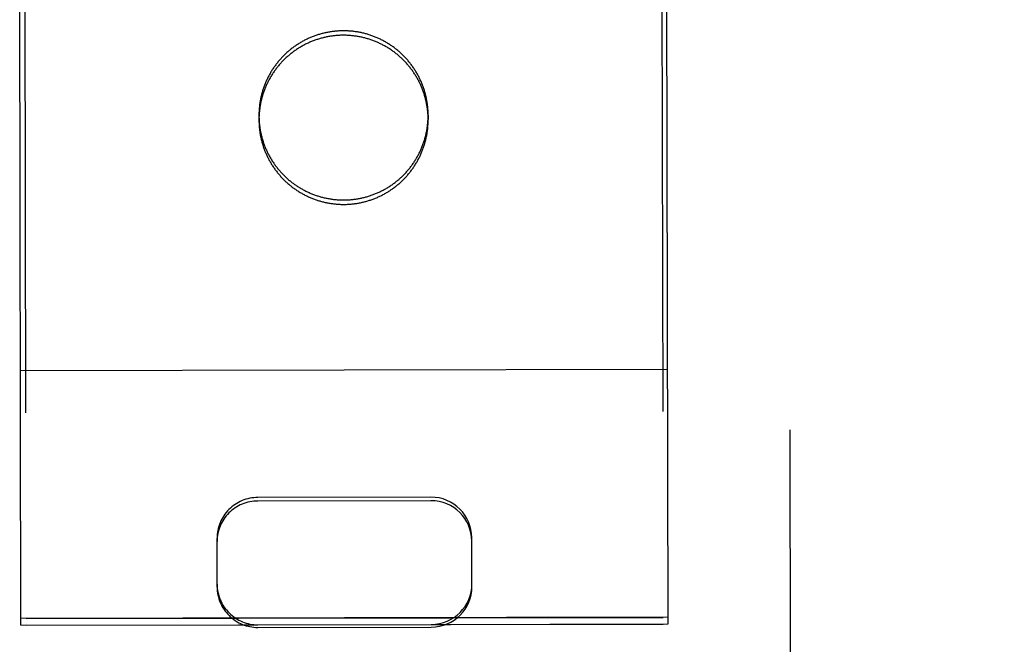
# Model space of a CAD drawing. Header units: inches. Extents: x 0 to 202, y 0 to 130.
# Tile 27 of 77: x 69.008 to 69.974, y 42.755 to 43.369. Entities that reach past the tile are written whole.
import ezdxf

# ---------------------------------------------------------------- set-up
doc = ezdxf.new("R2010")
doc.units = ezdxf.units.IN
doc.header["$LTSCALE"] = 11.091132
doc.header["$MEASUREMENT"] = 0
doc.linetypes.add('HIDDEN', pattern=[0.2, 0.1, -0.1])
doc.layers.get('0').update_dxf_attribs({"linetype": 'CONTINUOUS'})
for name, color, linetype in [('02___PRT_ALL_AXES', 7, 'CONTINUOUS'), ('DEFAULT_2', 8, 'HIDDEN'), ('DIMENSIONS', 7, 'CONTINUOUS')]:
    doc.layers.add(name, color=color, linetype=linetype)
doc.styles.get("Standard").update_dxf_attribs({"font": 'txt', "width": 0.8})
doc.dimstyles.new('DIMSTYLE_3', dxfattribs={"dimtxt": 0.925249, "dimasz": 1.186217, "dimexe": 0.09, "dimexo": 0.07, "dimgap": 0.039, "dimtad": 0, "dimtih": 1, "dimtoh": 1, "dimzin": 4, "dimdsep": 46, "dimtxsty": 'Standard', "dimblk": '_FILLED', "dimblk1": '_FILLED', "dimblk2": '_FILLED', "dimcen": 0.09, "dimadec": 0, "dimazin": 0, "dimtfac": 1, "dimtofl": 0, "dimtmove": 0, "dimatfit": 3, "dimldrblk": '_FILLED', "dimfxl": 0, "dimtolj": 1, "dimtzin": 4, "dimarcsym": 0})

# ---------------------------------------------------------------- blocks, each defined once
blk = doc.blocks.new('_FILLED')
at = {"color": 0, "linetype": 'ByBlock'}
blk.add_solid([(0, 0), (-1, 0.2), (-1, -0.2)], dxfattribs=at)
blk = doc.blocks.new('*D13')
at = {"layer": 'DIMENSIONS', "color": 2, "linetype": 'Continuous'}
for p, q in [((66.46605, 83.50723), (64.09362, 83.50723)), ((70.09105, 83.50723), (72.36949, 83.50723))]:
    blk.add_line(p, q, dxfattribs=at)
at = {"layer": 'DIMENSIONS', "color": 2, "linetype": 'Continuous', "xscale": 1.1862172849, "yscale": 1.1862172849, "zscale": 1.1862172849}
blk.add_blockref('_FILLED', (66.46605, 83.50723), dxfattribs=at)
at = {"layer": 'DIMENSIONS', "color": 2, "linetype": 'Continuous', "xscale": 1.1862172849, "yscale": 1.1862172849, "zscale": 1.1862172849, "rotation": 180}
blk.add_blockref('_FILLED', (70.09105, 83.50723), dxfattribs=at)
at = {"layer": 'DIMENSIONS', "color": 2, "linetype": 'Continuous', "insert": (72.83211, 83.96985), "char_height": 0.925249, "width": 2.9607983, "attachment_point": 1, "line_spacing_factor": 0.9}
blk.add_mtext('3.63', dxfattribs=at)

msp = doc.modelspace()

# ---------------------------------------------------------------- linework, layer by layer
at = {"layer": '02___PRT_ALL_AXES', "color": 8, "linetype": 'HIDDEN'}
for p, q in [((68.96565, 66.27405), (69.01408, 42.7741)), ((69.59065, 66.27534), (69.63907, 42.77539)), ((69.24255, 43.27441), (69.24255, 43.27004)), ((69.40854, 43.27475), (69.40855, 43.27039)), ((69.01406, 42.78064), (69.63906, 42.78193)), ((69.01408, 42.7741), (69.63907, 42.77539))]:
    msp.add_line(p, q, dxfattribs=at)
for points in [[(69.40854, 43.27475), (69.40854, 43.27567), (69.40852, 43.27658), (69.40849, 43.2775), (69.40846, 43.27842), (69.40841, 43.27934), (69.40835, 43.28025), (69.40828, 43.28117), (69.4082, 43.28208), (69.40812, 43.283), (69.40802, 43.28391), (69.40791, 43.28482), (69.40779, 43.28573), (69.40766, 43.28664), (69.40753, 43.28755), (69.40738, 43.28845), (69.40722, 43.28936), (69.40705, 43.29026), (69.40687, 43.29116), (69.40668, 43.29206), (69.40648, 43.29296), (69.40628, 43.29385), (69.40606, 43.29474), (69.40583, 43.29563), (69.40559, 43.29652), (69.40534, 43.2974), (69.40509, 43.29828), (69.40482, 43.29916), (69.40454, 43.30004), (69.40426, 43.30091), (69.40396, 43.30178), (69.40366, 43.30264), (69.40334, 43.3035), (69.40301, 43.30436), (69.40268, 43.30522), (69.40234, 43.30607), (69.40198, 43.30692), (69.40162, 43.30776), (69.40125, 43.3086), (69.40087, 43.30944), (69.40048, 43.31027), (69.40008, 43.31109), (69.39967, 43.31191), (69.39925, 43.31273), (69.39883, 43.31355), (69.39839, 43.31435), (69.39795, 43.31516), (69.39749, 43.31595), (69.39703, 43.31675), (69.39656, 43.31754), (69.39608, 43.31832), (69.39559, 43.3191), (69.39509, 43.31987), (69.39459, 43.32063), (69.39408, 43.3214), (69.39355, 43.32215), (69.39302, 43.3229), (69.39248, 43.32364), (69.39194, 43.32438), (69.39138, 43.32511), (69.39082, 43.32584), (69.39025, 43.32656), (69.38967, 43.32727), (69.38908, 43.32797), (69.38849, 43.32867), (69.38789, 43.32937), (69.38728, 43.33005), (69.38666, 43.33073), (69.38603, 43.3314), (69.3854, 43.33207), (69.38476, 43.33273), (69.38411, 43.33338), (69.38346, 43.33402), (69.3828, 43.33466), (69.38213, 43.33529), (69.38146, 43.33591), (69.38077, 43.33653), (69.38008, 43.33713), (69.37939, 43.33773), (69.37869, 43.33833), (69.37798, 43.33891), (69.37726, 43.33948), (69.37654, 43.34005), (69.37581, 43.34061), (69.37508, 43.34116), (69.37434, 43.34171), (69.3736, 43.34224), (69.37284, 43.34277), (69.37209, 43.34329), (69.37132, 43.3438), (69.37056, 43.3443), (69.36978, 43.3448), (69.369, 43.34528), (69.36822, 43.34576), (69.36743, 43.34623), (69.36663, 43.34668), (69.36583, 43.34713), (69.36503, 43.34758), (69.36422, 43.34801), (69.3634, 43.34843), (69.36258, 43.34885), (69.36176, 43.34925), (69.36093, 43.34965), (69.3601, 43.35003), (69.35926, 43.35041), (69.35842, 43.35078), (69.35757, 43.35114), (69.35672, 43.35149), (69.35587, 43.35183), (69.35502, 43.35216), (69.35416, 43.35248), (69.35329, 43.35279), (69.35242, 43.35309), (69.35155, 43.35339), (69.35068, 43.35367), (69.3498, 43.35394), (69.34892, 43.3542), (69.34804, 43.35446), (69.34716, 43.3547), (69.34627, 43.35494), (69.34538, 43.35516), (69.34449, 43.35538), (69.34359, 43.35558), (69.34269, 43.35577), (69.3418, 43.35596), (69.34089, 43.35613), (69.33999, 43.3563), (69.33909, 43.35645), (69.33818, 43.3566), (69.33727, 43.35673), (69.33636, 43.35686), (69.33545, 43.35697), (69.33454, 43.35708), (69.33362, 43.35717), (69.33271, 43.35726), (69.33179, 43.35733), (69.33088, 43.35739), (69.32996, 43.35745), (69.32905, 43.35749), (69.32813, 43.35753), (69.32721, 43.35755), (69.32629, 43.35756), (69.32537, 43.35757), (69.32446, 43.35756), (69.32354, 43.35754), (69.32262, 43.35751), (69.3217, 43.35748), (69.32079, 43.35743), (69.31987, 43.35737), (69.31895, 43.3573), (69.31804, 43.35723), (69.31713, 43.35714), (69.31621, 43.35704), (69.3153, 43.35693), (69.31439, 43.35681), (69.31348, 43.35668), (69.31257, 43.35655), (69.31167, 43.3564), (69.31076, 43.35624), (69.30986, 43.35607), (69.30896, 43.35589), (69.30806, 43.3557), (69.30716, 43.3555), (69.30627, 43.3553), (69.30538, 43.35508), (69.30449, 43.35485), (69.3036, 43.35461), (69.30272, 43.35437), (69.30184, 43.35411), (69.30096, 43.35384), (69.30008, 43.35356), (69.29921, 43.35328), (69.29834, 43.35298), (69.29748, 43.35268), (69.29661, 43.35236), (69.29575, 43.35204), (69.2949, 43.3517), (69.29405, 43.35136), (69.2932, 43.351), (69.29236, 43.35064), (69.29152, 43.35027), (69.29068, 43.34989), (69.28985, 43.3495), (69.28902, 43.3491), (69.2882, 43.34869), (69.28739, 43.34827), (69.28657, 43.34785), (69.28576, 43.34741), (69.28496, 43.34697), (69.28416, 43.34651), (69.28337, 43.34605), (69.28258, 43.34558), (69.2818, 43.3451), (69.28102, 43.34461), (69.28025, 43.34412), (69.27948, 43.34361), (69.27872, 43.3431), (69.27796, 43.34258), (69.27722, 43.34205), (69.27647, 43.34151)], [(69.27647, 43.34151), (69.27573, 43.34096), (69.275, 43.34041), (69.27428, 43.33984), (69.27356, 43.33927), (69.27285, 43.33869), (69.27214, 43.33811), (69.27144, 43.33751), (69.27075, 43.33691), (69.27006, 43.3363), (69.26938, 43.33568), (69.26871, 43.33506), (69.26804, 43.33442), (69.26739, 43.33378), (69.26673, 43.33314), (69.26609, 43.33248), (69.26545, 43.33182), (69.26482, 43.33115), (69.2642, 43.33048), (69.26359, 43.3298), (69.26298, 43.32911), (69.26238, 43.32841), (69.26179, 43.32771), (69.2612, 43.327), (69.26063, 43.32629), (69.26006, 43.32557), (69.2595, 43.32484), (69.25895, 43.32411), (69.2584, 43.32337), (69.25787, 43.32262), (69.25734, 43.32187), (69.25682, 43.32111), (69.25631, 43.32035), (69.25581, 43.31958), (69.25532, 43.31881), (69.25483, 43.31803), (69.25435, 43.31724), (69.25389, 43.31645), (69.25343, 43.31566), (69.25298, 43.31486), (69.25254, 43.31405), (69.2521, 43.31324), (69.25168, 43.31243), (69.25127, 43.31161), (69.25086, 43.31078), (69.25047, 43.30996), (69.25008, 43.30912), (69.2497, 43.30829), (69.24933, 43.30745), (69.24897, 43.3066), (69.24862, 43.30575), (69.24828, 43.3049), (69.24795, 43.30404), (69.24763, 43.30318), (69.24732, 43.30232), (69.24702, 43.30145), (69.24673, 43.30058), (69.24644, 43.29971), (69.24617, 43.29883), (69.24591, 43.29795), (69.24565, 43.29707), (69.24541, 43.29619), (69.24517, 43.2953), (69.24495, 43.29441), (69.24474, 43.29352), (69.24453, 43.29262), (69.24434, 43.29172), (69.24415, 43.29082), (69.24398, 43.28992), (69.24381, 43.28902), (69.24366, 43.28812), (69.24351, 43.28721), (69.24338, 43.2863), (69.24325, 43.28539), (69.24314, 43.28448), (69.24303, 43.28357), (69.24294, 43.28266), (69.24285, 43.28174), (69.24278, 43.28083), (69.24272, 43.27991), (69.24266, 43.27899), (69.24262, 43.27808), (69.24259, 43.27716), (69.24256, 43.27624), (69.24255, 43.27533), (69.24255, 43.27441)], [(69.24255, 43.27441), (69.24255, 43.27349), (69.24257, 43.27257), (69.2426, 43.27165), (69.24263, 43.27074), (69.24268, 43.26982), (69.24274, 43.2689), (69.24281, 43.26799), (69.24289, 43.26707), (69.24297, 43.26616), (69.24307, 43.26525), (69.24318, 43.26434), (69.2433, 43.26342), (69.24343, 43.26252), (69.24356, 43.26161), (69.24371, 43.2607), (69.24387, 43.2598), (69.24404, 43.2589), (69.24422, 43.258), (69.24441, 43.2571), (69.24461, 43.2562), (69.24481, 43.25531), (69.24503, 43.25442), (69.24526, 43.25353), (69.2455, 43.25264), (69.24575, 43.25176), (69.246, 43.25087), (69.24627, 43.25), (69.24655, 43.24912), (69.24683, 43.24825), (69.24713, 43.24738), (69.24743, 43.24651), (69.24775, 43.24565), (69.24808, 43.24479), (69.24841, 43.24394), (69.24875, 43.24309), (69.24911, 43.24224), (69.24947, 43.2414), (69.24984, 43.24056), (69.25022, 43.23972), (69.25061, 43.23889), (69.25101, 43.23806), (69.25142, 43.23724), (69.25184, 43.23642), (69.25226, 43.23561), (69.2527, 43.2348), (69.25314, 43.234), (69.2536, 43.2332), (69.25406, 43.23241), (69.25453, 43.23162), (69.25501, 43.23084), (69.2555, 43.23006), (69.256, 43.22929), (69.2565, 43.22852), (69.25701, 43.22776), (69.25754, 43.22701), (69.25807, 43.22626), (69.25861, 43.22551), (69.25915, 43.22478), (69.25971, 43.22404), (69.26027, 43.22332), (69.26084, 43.2226), (69.26142, 43.22189), (69.26201, 43.22118), (69.2626, 43.22048), (69.2632, 43.21979), (69.26381, 43.2191), (69.26443, 43.21842), (69.26506, 43.21775), (69.26569, 43.21709), (69.26633, 43.21643), (69.26698, 43.21578), (69.26763, 43.21513), (69.26829, 43.2145), (69.26896, 43.21387), (69.26963, 43.21324), (69.27032, 43.21263), (69.27101, 43.21202), (69.2717, 43.21142), (69.2724, 43.21083), (69.27311, 43.21025), (69.27383, 43.20967), (69.27455, 43.2091), (69.27528, 43.20854), (69.27601, 43.20799), (69.27675, 43.20745), (69.27749, 43.20691), (69.27825, 43.20638), (69.279, 43.20587), (69.27977, 43.20536), (69.28053, 43.20485), (69.28131, 43.20436), (69.28209, 43.20387), (69.28287, 43.2034), (69.28366, 43.20293), (69.28446, 43.20247), (69.28526, 43.20202), (69.28606, 43.20158), (69.28687, 43.20115), (69.28769, 43.20073), (69.28851, 43.20031), (69.28933, 43.19991), (69.29016, 43.19951), (69.29099, 43.19912), (69.29183, 43.19875), (69.29267, 43.19838), (69.29352, 43.19802), (69.29437, 43.19767), (69.29522, 43.19733), (69.29607, 43.197), (69.29693, 43.19668), (69.2978, 43.19637), (69.29867, 43.19606), (69.29954, 43.19577), (69.30041, 43.19549), (69.30129, 43.19521), (69.30217, 43.19495), (69.30305, 43.1947), (69.30393, 43.19445), (69.30482, 43.19422), (69.30571, 43.194), (69.3066, 43.19378), (69.3075, 43.19358), (69.3084, 43.19338), (69.30929, 43.1932), (69.3102, 43.19302), (69.3111, 43.19286), (69.312, 43.1927), (69.31291, 43.19256), (69.31382, 43.19242), (69.31473, 43.1923), (69.31564, 43.19218), (69.31655, 43.19208), (69.31747, 43.19198), (69.31838, 43.1919), (69.3193, 43.19183), (69.32021, 43.19176), (69.32113, 43.19171), (69.32204, 43.19166), (69.32296, 43.19163), (69.32388, 43.19161), (69.3248, 43.19159), (69.32572, 43.19159), (69.32663, 43.1916), (69.32755, 43.19161), (69.32847, 43.19164), (69.32939, 43.19168), (69.3303, 43.19173), (69.33122, 43.19178), (69.33214, 43.19185), (69.33305, 43.19193), (69.33396, 43.19202), (69.33488, 43.19212), (69.33579, 43.19223), (69.3367, 43.19234), (69.33761, 43.19247), (69.33852, 43.19261), (69.33942, 43.19276), (69.34033, 43.19292), (69.34123, 43.19309), (69.34213, 43.19326), (69.34303, 43.19345), (69.34393, 43.19365), (69.34482, 43.19386), (69.34571, 43.19408), (69.3466, 43.19431), (69.34749, 43.19454), (69.34837, 43.19479), (69.34925, 43.19505), (69.35013, 43.19532), (69.35101, 43.19559), (69.35188, 43.19588), (69.35275, 43.19617), (69.35361, 43.19648), (69.35448, 43.1968), (69.35534, 43.19712), (69.35619, 43.19745), (69.35704, 43.1978), (69.35789, 43.19815), (69.35873, 43.19851), (69.35957, 43.19889), (69.36041, 43.19927), (69.36124, 43.19966), (69.36207, 43.20006), (69.36289, 43.20046), (69.3637, 43.20088), (69.36452, 43.20131), (69.36533, 43.20174), (69.36613, 43.20219), (69.36693, 43.20264), (69.36772, 43.2031), (69.36851, 43.20357), (69.36929, 43.20405), (69.37007, 43.20454), (69.37084, 43.20504), (69.37161, 43.20554), (69.37237, 43.20606), (69.37313, 43.20658), (69.37387, 43.20711), (69.37462, 43.20765)], [(69.37462, 43.20765), (69.37536, 43.2082), (69.37609, 43.20875), (69.37681, 43.20931), (69.37753, 43.20988), (69.37824, 43.21046), (69.37895, 43.21105), (69.37965, 43.21165), (69.38034, 43.21225), (69.38103, 43.21286), (69.38171, 43.21347), (69.38238, 43.2141), (69.38305, 43.21473), (69.3837, 43.21537), (69.38436, 43.21602), (69.385, 43.21667), (69.38564, 43.21733), (69.38627, 43.218), (69.38689, 43.21868), (69.3875, 43.21936), (69.38811, 43.22005), (69.38871, 43.22074), (69.3893, 43.22144), (69.38989, 43.22215), (69.39046, 43.22287), (69.39103, 43.22359), (69.39159, 43.22432), (69.39214, 43.22505), (69.39269, 43.22579), (69.39322, 43.22654), (69.39375, 43.22729), (69.39427, 43.22804), (69.39478, 43.22881), (69.39528, 43.22958), (69.39577, 43.23035), (69.39626, 43.23113), (69.39674, 43.23191), (69.3972, 43.2327), (69.39766, 43.2335), (69.39811, 43.2343), (69.39855, 43.2351), (69.39899, 43.23591), (69.39941, 43.23673), (69.39982, 43.23755), (69.40023, 43.23837), (69.40062, 43.2392), (69.40101, 43.24003), (69.40139, 43.24087), (69.40176, 43.24171), (69.40212, 43.24255), (69.40247, 43.2434), (69.40281, 43.24426), (69.40314, 43.24511), (69.40346, 43.24597), (69.40377, 43.24684), (69.40407, 43.2477), (69.40436, 43.24857), (69.40465, 43.24945), (69.40492, 43.25032), (69.40518, 43.2512), (69.40544, 43.25208), (69.40568, 43.25297), (69.40592, 43.25386), (69.40614, 43.25475), (69.40635, 43.25564), (69.40656, 43.25653), (69.40675, 43.25743), (69.40694, 43.25833), (69.40711, 43.25923), (69.40728, 43.26014), (69.40743, 43.26104), (69.40758, 43.26195), (69.40771, 43.26285), (69.40784, 43.26376), (69.40795, 43.26468), (69.40806, 43.26559), (69.40815, 43.2665), (69.40824, 43.26741), (69.40831, 43.26833), (69.40837, 43.26924), (69.40843, 43.27016), (69.40847, 43.27108), (69.4085, 43.272), (69.40853, 43.27291), (69.40854, 43.27383), (69.40854, 43.27475)]]:
    msp.add_lwpolyline(points, dxfattribs=at)
at = {"layer": 'DEFAULT_2', "color": 8, "linetype": 'HIDDEN'}
for p, q in [((69.00908, 42.77414), (69.00707, 43.74932)), ((69.64407, 42.77545), (69.64206, 43.75063)), ((69.76597, 41.85679), (69.76206, 43.75206)), ((69.64356, 43.02527), (69.00856, 43.02396)), ((69.41132, 42.89988), (69.24132, 42.89953)), ((69.41132, 42.89642), (69.24132, 42.89607)), ((69.2015, 42.81166), (69.2014, 42.85948)), ((69.4515, 42.81217), (69.4514, 42.85999)), ((69.64406, 42.78203), (69.00906, 42.78072)), ((69.00908, 42.77414), (69.24158, 42.77462)), ((69.41157, 42.77497), (69.64407, 42.77545)), ((69.24158, 42.77206), (69.41158, 42.77241))]:
    msp.add_line(p, q, dxfattribs=at)
for points in [[(69.32538, 43.3532), (69.32446, 43.3532), (69.32355, 43.35318), (69.32263, 43.35315), (69.32171, 43.35311), (69.32079, 43.35307), (69.31988, 43.35301), (69.31896, 43.35294), (69.31805, 43.35286), (69.31713, 43.35277), (69.31622, 43.35268), (69.31531, 43.35257), (69.3144, 43.35245), (69.31349, 43.35232), (69.31258, 43.35218), (69.31168, 43.35203), (69.31077, 43.35188), (69.30987, 43.35171), (69.30897, 43.35153), (69.30807, 43.35134), (69.30717, 43.35114), (69.30628, 43.35093), (69.30539, 43.35072), (69.3045, 43.35049), (69.30361, 43.35025), (69.30273, 43.35), (69.30185, 43.34975), (69.30097, 43.34948), (69.30009, 43.3492), (69.29922, 43.34891), (69.29835, 43.34862), (69.29749, 43.34831), (69.29662, 43.348), (69.29576, 43.34767), (69.29491, 43.34734), (69.29406, 43.347), (69.29321, 43.34664), (69.29237, 43.34628), (69.29153, 43.34591), (69.29069, 43.34553), (69.28986, 43.34514), (69.28903, 43.34474), (69.28821, 43.34433), (69.28739, 43.34391), (69.28658, 43.34348), (69.28577, 43.34305), (69.28497, 43.3426), (69.28417, 43.34215), (69.28338, 43.34169), (69.28259, 43.34122), (69.28181, 43.34074), (69.28103, 43.34025), (69.28026, 43.33975), (69.27949, 43.33925), (69.27873, 43.33874), (69.27797, 43.33821), (69.27723, 43.33768), (69.27648, 43.33714), (69.27574, 43.3366), (69.27501, 43.33604), (69.27429, 43.33548), (69.27357, 43.33491), (69.27286, 43.33433), (69.27215, 43.33374), (69.27145, 43.33315), (69.27076, 43.33255), (69.27007, 43.33194), (69.26939, 43.33132), (69.26872, 43.33069), (69.26805, 43.33006), (69.26739, 43.32942), (69.26674, 43.32877), (69.2661, 43.32812), (69.26546, 43.32746), (69.26483, 43.32679), (69.26421, 43.32612), (69.2636, 43.32543), (69.26299, 43.32475), (69.26239, 43.32405), (69.2618, 43.32335), (69.26121, 43.32264), (69.26064, 43.32193), (69.26007, 43.3212), (69.25951, 43.32048), (69.25896, 43.31974), (69.25841, 43.319), (69.25788, 43.31826), (69.25735, 43.31751), (69.25683, 43.31675), (69.25632, 43.31599), (69.25582, 43.31522), (69.25532, 43.31444), (69.25484, 43.31367), (69.25436, 43.31288), (69.2539, 43.31209), (69.25344, 43.3113), (69.25299, 43.31049), (69.25255, 43.30969), (69.25211, 43.30888), (69.25169, 43.30807), (69.25128, 43.30725), (69.25087, 43.30642), (69.25047, 43.30559), (69.25009, 43.30476), (69.24971, 43.30392), (69.24934, 43.30308), (69.24898, 43.30224), (69.24863, 43.30139), (69.24829, 43.30054), (69.24796, 43.29968), (69.24764, 43.29882), (69.24733, 43.29796), (69.24703, 43.29709), (69.24673, 43.29622), (69.24645, 43.29535), (69.24618, 43.29447), (69.24591, 43.29359), (69.24566, 43.29271), (69.24542, 43.29182), (69.24518, 43.29094), (69.24496, 43.29005), (69.24474, 43.28915), (69.24454, 43.28826), (69.24435, 43.28736), (69.24416, 43.28646), (69.24399, 43.28556), (69.24382, 43.28466), (69.24367, 43.28375), (69.24352, 43.28285), (69.24339, 43.28194), (69.24326, 43.28103), (69.24315, 43.28012), (69.24304, 43.27921), (69.24295, 43.27829), (69.24286, 43.27738), (69.24279, 43.27646), (69.24273, 43.27555), (69.24267, 43.27463), (69.24263, 43.27371), (69.24259, 43.2728), (69.24257, 43.27188), (69.24256, 43.27096), (69.24255, 43.27004)], [(69.40855, 43.27039), (69.40855, 43.2713), (69.40853, 43.27222), (69.4085, 43.27314), (69.40846, 43.27406), (69.40842, 43.27497), (69.40836, 43.27589), (69.40829, 43.27681), (69.40821, 43.27772), (69.40813, 43.27863), (69.40803, 43.27955), (69.40792, 43.28046), (69.4078, 43.28137), (69.40767, 43.28228), (69.40753, 43.28318), (69.40739, 43.28409), (69.40723, 43.28499), (69.40706, 43.2859), (69.40688, 43.2868), (69.40669, 43.2877), (69.40649, 43.28859), (69.40628, 43.28949), (69.40607, 43.29038), (69.40584, 43.29127), (69.4056, 43.29215), (69.40535, 43.29304), (69.4051, 43.29392), (69.40483, 43.2948), (69.40455, 43.29567), (69.40427, 43.29655), (69.40397, 43.29741), (69.40366, 43.29828), (69.40335, 43.29914), (69.40302, 43.3), (69.40269, 43.30086), (69.40235, 43.30171), (69.40199, 43.30255), (69.40163, 43.3034), (69.40126, 43.30424), (69.40088, 43.30507), (69.40049, 43.3059), (69.40009, 43.30673), (69.39968, 43.30755), (69.39926, 43.30837), (69.39884, 43.30918), (69.3984, 43.30999), (69.39796, 43.31079), (69.3975, 43.31159), (69.39704, 43.31238), (69.39657, 43.31317), (69.39609, 43.31396), (69.3956, 43.31473), (69.3951, 43.31551), (69.3946, 43.31627), (69.39408, 43.31703), (69.39356, 43.31779), (69.39303, 43.31854), (69.39249, 43.31928), (69.39195, 43.32002), (69.39139, 43.32075), (69.39083, 43.32147), (69.39026, 43.32219), (69.38968, 43.32291), (69.38909, 43.32361), (69.3885, 43.32431), (69.38789, 43.325), (69.38728, 43.32569), (69.38667, 43.32637), (69.38604, 43.32704), (69.38541, 43.32771), (69.38477, 43.32837), (69.38412, 43.32902), (69.38347, 43.32966), (69.38281, 43.3303), (69.38214, 43.33093), (69.38146, 43.33155), (69.38078, 43.33216), (69.38009, 43.33277), (69.3794, 43.33337), (69.3787, 43.33396), (69.37799, 43.33455), (69.37727, 43.33512), (69.37655, 43.33569), (69.37582, 43.33625), (69.37509, 43.3368), (69.37435, 43.33735), (69.3736, 43.33788), (69.37285, 43.33841), (69.3721, 43.33893), (69.37133, 43.33944), (69.37056, 43.33994), (69.36979, 43.34043), (69.36901, 43.34092), (69.36823, 43.3414), (69.36743, 43.34186), (69.36664, 43.34232), (69.36584, 43.34277), (69.36503, 43.34321), (69.36422, 43.34364), (69.36341, 43.34407), (69.36259, 43.34448), (69.36177, 43.34489), (69.36094, 43.34528), (69.36011, 43.34567), (69.35927, 43.34605), (69.35843, 43.34642), (69.35758, 43.34677), (69.35673, 43.34712), (69.35588, 43.34746), (69.35502, 43.34779), (69.35416, 43.34812), (69.3533, 43.34843), (69.35243, 43.34873), (69.35156, 43.34902), (69.35069, 43.34931), (69.34981, 43.34958), (69.34893, 43.34984), (69.34805, 43.3501), (69.34717, 43.35034), (69.34628, 43.35057), (69.34539, 43.3508), (69.34449, 43.35101), (69.3436, 43.35122), (69.3427, 43.35141), (69.3418, 43.3516), (69.3409, 43.35177), (69.34, 43.35194), (69.33909, 43.35209), (69.33819, 43.35224), (69.33728, 43.35237), (69.33637, 43.35249), (69.33546, 43.35261), (69.33455, 43.35271), (69.33363, 43.35281), (69.33272, 43.35289), (69.3318, 43.35297), (69.33089, 43.35303), (69.32997, 43.35308), (69.32905, 43.35313), (69.32814, 43.35316), (69.32722, 43.35319), (69.3263, 43.3532), (69.32538, 43.3532)], [(69.24255, 43.27004), (69.24256, 43.26913), (69.24258, 43.26821), (69.24261, 43.26729), (69.24264, 43.26637), (69.24269, 43.26546), (69.24275, 43.26454), (69.24282, 43.26362), (69.24289, 43.26271), (69.24298, 43.2618), (69.24308, 43.26088), (69.24319, 43.25997), (69.24331, 43.25906), (69.24344, 43.25815), (69.24357, 43.25725), (69.24372, 43.25634), (69.24388, 43.25544), (69.24405, 43.25453), (69.24423, 43.25363), (69.24442, 43.25273), (69.24461, 43.25184), (69.24482, 43.25094), (69.24504, 43.25005), (69.24527, 43.24916), (69.24551, 43.24828), (69.24575, 43.24739), (69.24601, 43.24651), (69.24628, 43.24563), (69.24656, 43.24476), (69.24684, 43.24388), (69.24714, 43.24302), (69.24744, 43.24215), (69.24776, 43.24129), (69.24808, 43.24043), (69.24842, 43.23957), (69.24876, 43.23872), (69.24912, 43.23788), (69.24948, 43.23703), (69.24985, 43.23619), (69.25023, 43.23536), (69.25062, 43.23453), (69.25102, 43.2337), (69.25143, 43.23288), (69.25185, 43.23206), (69.25227, 43.23125), (69.25271, 43.23044), (69.25315, 43.22964), (69.25361, 43.22884), (69.25407, 43.22805), (69.25454, 43.22726), (69.25502, 43.22647), (69.25551, 43.2257), (69.256, 43.22492), (69.25651, 43.22416), (69.25702, 43.2234), (69.25755, 43.22264), (69.25808, 43.22189), (69.25861, 43.22115), (69.25916, 43.22041), (69.25972, 43.21968), (69.26028, 43.21896), (69.26085, 43.21824), (69.26143, 43.21752), (69.26202, 43.21682), (69.26261, 43.21612), (69.26321, 43.21543), (69.26382, 43.21474), (69.26444, 43.21406), (69.26507, 43.21339), (69.2657, 43.21272), (69.26634, 43.21206), (69.26699, 43.21141), (69.26764, 43.21077), (69.2683, 43.21013), (69.26897, 43.2095), (69.26964, 43.20888), (69.27033, 43.20827), (69.27101, 43.20766), (69.27171, 43.20706), (69.27241, 43.20647), (69.27312, 43.20588), (69.27384, 43.20531), (69.27456, 43.20474), (69.27528, 43.20418), (69.27602, 43.20363), (69.27676, 43.20308), (69.2775, 43.20255), (69.27826, 43.20202), (69.27901, 43.2015), (69.27978, 43.20099), (69.28054, 43.20049), (69.28132, 43.2), (69.2821, 43.19951), (69.28288, 43.19903), (69.28367, 43.19857), (69.28447, 43.19811), (69.28527, 43.19766), (69.28607, 43.19722), (69.28688, 43.19678), (69.2877, 43.19636), (69.28852, 43.19595), (69.28934, 43.19554), (69.29017, 43.19515), (69.291, 43.19476), (69.29184, 43.19438), (69.29268, 43.19401), (69.29353, 43.19366), (69.29437, 43.19331), (69.29523, 43.19297), (69.29608, 43.19263), (69.29694, 43.19231), (69.29781, 43.192), (69.29867, 43.1917), (69.29954, 43.19141), (69.30042, 43.19112), (69.3013, 43.19085), (69.30217, 43.19059), (69.30306, 43.19033), (69.30394, 43.19009), (69.30483, 43.18986), (69.30572, 43.18963), (69.30661, 43.18942), (69.30751, 43.18921), (69.30841, 43.18902), (69.3093, 43.18883), (69.31021, 43.18866), (69.31111, 43.18849), (69.31201, 43.18834), (69.31292, 43.18819), (69.31383, 43.18806), (69.31474, 43.18794), (69.31565, 43.18782), (69.31656, 43.18772), (69.31747, 43.18762), (69.31839, 43.18754), (69.3193, 43.18746), (69.32022, 43.1874), (69.32114, 43.18735), (69.32205, 43.1873), (69.32297, 43.18727), (69.32389, 43.18724), (69.32481, 43.18723), (69.32572, 43.18723)], [(69.32572, 43.18723), (69.32664, 43.18723), (69.32756, 43.18725), (69.32848, 43.18728), (69.3294, 43.18732), (69.33031, 43.18736), (69.33123, 43.18742), (69.33214, 43.18749), (69.33306, 43.18757), (69.33397, 43.18766), (69.33489, 43.18775), (69.3358, 43.18786), (69.33671, 43.18798), (69.33762, 43.18811), (69.33853, 43.18825), (69.33943, 43.1884), (69.34034, 43.18855), (69.34124, 43.18872), (69.34214, 43.1889), (69.34304, 43.18909), (69.34393, 43.18929), (69.34483, 43.1895), (69.34572, 43.18971), (69.34661, 43.18994), (69.3475, 43.19018), (69.34838, 43.19043), (69.34926, 43.19068), (69.35014, 43.19095), (69.35101, 43.19123), (69.35189, 43.19152), (69.35276, 43.19181), (69.35362, 43.19212), (69.35448, 43.19243), (69.35534, 43.19276), (69.3562, 43.19309), (69.35705, 43.19343), (69.3579, 43.19379), (69.35874, 43.19415), (69.35958, 43.19452), (69.36042, 43.1949), (69.36125, 43.19529), (69.36207, 43.19569), (69.3629, 43.1961), (69.36371, 43.19652), (69.36453, 43.19695), (69.36534, 43.19738), (69.36614, 43.19783), (69.36694, 43.19828), (69.36773, 43.19874), (69.36852, 43.19921), (69.3693, 43.19969), (69.37008, 43.20018), (69.37085, 43.20068), (69.37162, 43.20118), (69.37238, 43.20169), (69.37313, 43.20222), (69.37388, 43.20275), (69.37463, 43.20329), (69.37536, 43.20383), (69.37609, 43.20439), (69.37682, 43.20495), (69.37754, 43.20552), (69.37825, 43.2061), (69.37896, 43.20669), (69.37966, 43.20728), (69.38035, 43.20788), (69.38104, 43.20849), (69.38172, 43.20911), (69.38239, 43.20974), (69.38305, 43.21037), (69.38371, 43.21101), (69.38436, 43.21166), (69.38501, 43.21231), (69.38565, 43.21297), (69.38628, 43.21364), (69.3869, 43.21431), (69.38751, 43.215), (69.38812, 43.21568), (69.38872, 43.21638), (69.38931, 43.21708), (69.38989, 43.21779), (69.39047, 43.2185), (69.39104, 43.21923), (69.3916, 43.21995), (69.39215, 43.22069), (69.39269, 43.22143), (69.39323, 43.22217), (69.39376, 43.22292), (69.39428, 43.22368), (69.39479, 43.22444), (69.39529, 43.22521), (69.39578, 43.22599), (69.39627, 43.22676), (69.39674, 43.22755), (69.39721, 43.22834), (69.39767, 43.22913), (69.39812, 43.22993), (69.39856, 43.23074), (69.39899, 43.23155), (69.39942, 43.23236), (69.39983, 43.23318), (69.40024, 43.23401), (69.40063, 43.23484), (69.40102, 43.23567), (69.4014, 43.23651), (69.40177, 43.23735), (69.40213, 43.23819), (69.40247, 43.23904), (69.40282, 43.23989), (69.40315, 43.24075), (69.40347, 43.24161), (69.40378, 43.24247), (69.40408, 43.24334), (69.40437, 43.24421), (69.40466, 43.24508), (69.40493, 43.24596), (69.40519, 43.24684), (69.40545, 43.24772), (69.40569, 43.24861), (69.40592, 43.24949), (69.40615, 43.25038), (69.40636, 43.25128), (69.40657, 43.25217), (69.40676, 43.25307), (69.40695, 43.25397), (69.40712, 43.25487), (69.40729, 43.25577), (69.40744, 43.25668), (69.40759, 43.25758), (69.40772, 43.25849), (69.40785, 43.2594), (69.40796, 43.26031), (69.40807, 43.26122), (69.40816, 43.26214), (69.40824, 43.26305), (69.40832, 43.26397), (69.40838, 43.26488), (69.40844, 43.2658), (69.40848, 43.26672), (69.40851, 43.26763), (69.40854, 43.26855), (69.40855, 43.26947), (69.40855, 43.27039)]]:
    msp.add_lwpolyline(points, dxfattribs=at)
for centre, ratio, start_param, end_param in [((69.2414, 42.85956), 0.999289, 1.570796, 3.141593), ((69.4114, 42.85991), 0.999289, 0, 1.570796), ((69.24141, 42.85638), 0.992087, 1.570796, 3.141593), ((69.41141, 42.85673), 0.992087, 0, 1.570796), ((69.24149, 42.81459), 0.999289, -3.141593, -1.570796), ((69.41149, 42.81494), 0.999289, -1.570796, 0), ((69.4115, 42.81209), 0.992087, -1.570796, 0), ((69.2415, 42.81174), 0.992087, -3.141593, -1.570796)]:
    msp.add_ellipse(centre, major_axis=(0.04, 0.00008), ratio=ratio, start_param=start_param, end_param=end_param, dxfattribs=at)

# ---------------------------------------------------------------- dimensions: what is measured, and where the dimension line sits
at = {"layer": 'DIMENSIONS', "color": 2, "linetype": 'Continuous'}
dim = msp.add_linear_dim(base=(66.4660504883, 83.5072279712), p1=(70.0910504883, 91.0869135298), p2=(66.4660504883, 41.8359135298), angle=180, dimstyle='DIMSTYLE_3', dxfattribs=at)
dim.commit()
dim.dimension.update_dxf_attribs({"geometry": '*D13', "text_midpoint": (74.3125125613, 83.5072279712), "dimtype": 160})

doc.saveas('drawing.dxf')
